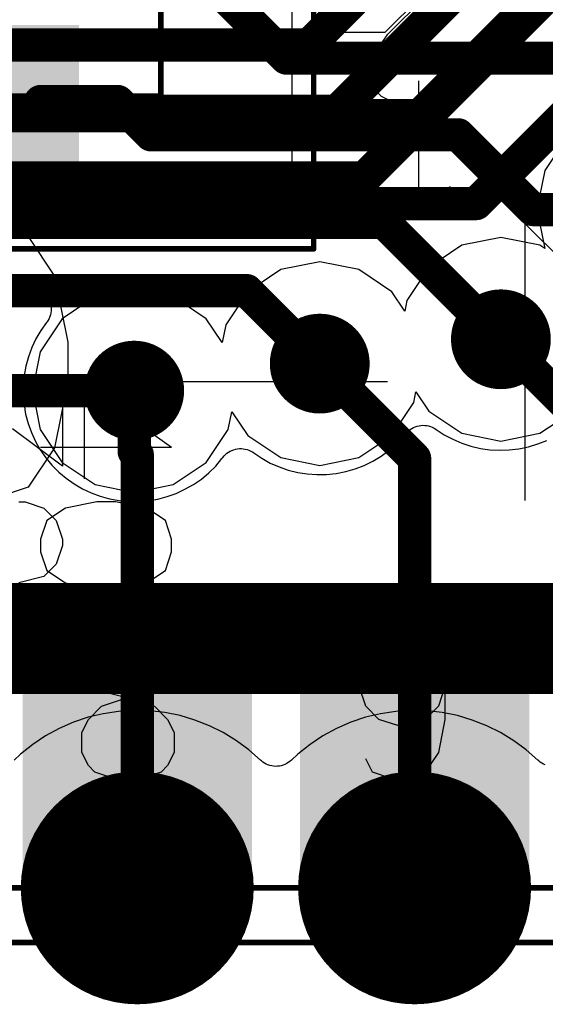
# Model space of a CAD drawing. Header units: millimetres. Extents: x 0 to 559, y 0 to 433.
# Tile 14 of 65: x 92.81 to 95.21, y 89.18 to 93.69. Entities that reach past the tile are written whole.
import ezdxf

# ---------------------------------------------------------------- set-up
doc = ezdxf.new("R2010")
doc.units = ezdxf.units.MM
for name, color, linetype in [('BottomLayer', 5, 'Continuous'), ('BottomOverlay', 54, 'Continuous'), ('BottomPaste', 16, 'Continuous'), ('BottomSolder', 6, 'Continuous'), ('KeepOutLayer', 6, 'Continuous'), ('Mechanical10', 56, 'Continuous'), ('Mechanical12', 56, 'Continuous'), ('Mechanical9', 56, 'Continuous'), ('MidLayer1', 16, 'Continuous'), ('MidLayer2', 76, 'Continuous'), ('MultiLayer', 9, 'Continuous'), ('TopLayer', 1, 'Continuous'), ('TopOverlay', 2, 'Continuous'), ('TopPaste', 8, 'Continuous'), ('TopSolder', 216, 'Continuous'), ('ViaHoleLayer', 16, 'Continuous')]:
    doc.layers.add(name, color=color, linetype=linetype)

# ---------------------------------------------------------------- blocks, each defined once
blk = doc.blocks.new('NCS36510_98')
at = {"layer": 'Mechanical10', "const_width": 0.0254}
for points in [[(-2.8001, 2.1999), (-2.8001, -2.8001)], [(-2.8001, -2.8001), (2.8001, -2.8001)]]:
    blk.add_lwpolyline(points, dxfattribs=at)
at = {"layer": 'Mechanical10', "const_width": 0.0127}
blk.add_lwpolyline([(-2.8064, -2.8001, 1), (-2.7937, -2.8001, 1)], format="xyb", close=True, dxfattribs=at)
blk.add_lwpolyline([(-2.8064, -2.8001, 1), (-2.7937, -2.8001, 1)], format="xyb", close=True, dxfattribs=at)
at = {"layer": 'Mechanical12'}
for p, q in [((-3.4, -3.4), (-3.4, 3.4)), ((3.4, -3.4), (-3.4, -3.4))]:
    blk.add_line(p, q, dxfattribs=at)
at = {"layer": 'Mechanical9'}
for p, q in [((-5.0018, -2.2642), (-5.0304, -2.1499)), ((-4.6591, -2.1499), (-4.6591, -2.1785)), ((-4.4963, -2.3499), (-4.3249, -2.1214)), ((-4.6591, -2.1785), (-4.6876, -2.2642)), ((-4.8876, -2.2499), (-4.9733, -2.2785)), ((-4.8305, -2.2499), (-4.8876, -2.2499)), ((-4.7448, -2.2785), (-4.8305, -2.2499)), ((-4.4106, -2.8498), (-4.4106, -2.2499)), ((-4.9733, -2.2785), (-5.0304, -2.3642)), ((-4.9447, -2.3213), (-5.0018, -2.2642)), ((-4.6876, -2.2642), (-4.7448, -2.3213)), ((-4.6876, -2.3642), (-4.7448, -2.2785)), ((-4.859, -2.3499), (-4.9447, -2.3213)), ((-4.7448, -2.3213), (-4.8305, -2.3499)), ((-5.0304, -2.3642), (-5.059, -2.507)), ((-4.8305, -2.3499), (-4.859, -2.3499)), ((-4.6591, -2.507), (-4.6876, -2.3642)), ((-4.1821, -2.3499), (-4.4963, -2.3499)), ((-4.125, -2.4499), (-4.5534, -2.4499)), ((-4.4106, -2.8498), (-4.125, -2.4499)), ((-5.059, -2.507), (-5.059, -2.5927)), ((-4.6591, -2.5927), (-4.6591, -2.507)), ((-5.059, -2.5927), (-5.0304, -2.7355)), ((-4.6876, -2.7355), (-4.6591, -2.5927)), ((-5.0304, -2.7355), (-4.9733, -2.8212)), ((-4.7448, -2.8212), (-4.6876, -2.7355)), ((-4.9733, -2.8212), (-4.8876, -2.8498)), ((-4.8305, -2.8498), (-4.7448, -2.8212)), ((-4.8876, -2.8498), (-4.8305, -2.8498)), ((-2.8013, -3.8108), (-2.7727, -3.7822)), ((-2.7727, -3.7822), (-2.7156, -3.7536)), ((-2.7156, -3.7536), (-2.6585, -3.7536)), ((-2.6585, -3.7536), (-2.6013, -3.7822)), ((-2.6013, -3.7822), (-2.5156, -3.8393)), ((-2.8298, -3.8679), (-2.8013, -3.8108)), ((-2.8298, -3.9821), (-2.8298, -3.8679)), ((-2.5156, -3.8393), (-2.23, -4.125)), ((-3.244, -4.0678), (-3.3297, -3.9821)), ((-3.3297, -3.9821), (-2.7299, -3.9821)), ((-2.8013, -4.0393), (-2.8298, -3.9821)), ((-2.7727, -4.0678), (-2.8013, -4.0393)), ((-3.2155, -4.125), (-3.244, -4.0678)), ((-2.7156, -4.0964), (-2.7727, -4.0678)), ((-2.687, -4.0964), (-2.7156, -4.0964))]:
    blk.add_line(p, q, dxfattribs=at)
at = {"layer": 'TopLayer'}
blk.add_solid([(-3.15, -2.0999), (-3.15, -2.3999), (-2.5, -2.0999), (-2.5, -2.3999)], dxfattribs=at)
at = {"layer": 'TopOverlay', "const_width": 0.0254}
for points in [[(-3.5001, 2.5999), (-3.5001, -3.5001)], [(-3.5001, -3.5001), (3.5001, -3.5001)]]:
    blk.add_lwpolyline(points, dxfattribs=at)
at = {"layer": 'TopOverlay', "const_width": 0.0127}
blk.add_lwpolyline([(-3.5065, -3.5001, 1), (-3.4938, -3.5001, 1)], format="xyb", close=True, dxfattribs=at)
blk.add_lwpolyline([(-3.5065, -3.5001, 1), (-3.4938, -3.5001, 1)], format="xyb", close=True, dxfattribs=at)
at = {"layer": 'TopPaste'}
blk.add_solid([(-3.15, -2.0999), (-3.15, -2.3999), (-2.5, -2.0999), (-2.5, -2.3999)], dxfattribs=at)
at = {"layer": 'TopSolder'}
blk.add_solid([(-3.1754, -2.0745), (-3.1754, -2.4253), (-2.4746, -2.0745), (-2.4746, -2.4253)], dxfattribs=at)
blk = doc.blocks.new('11X1MM_BOT_PAD_1_TO_11_SMD_100')
at = {"layer": 'BottomLayer'}
for points in [[(2.04, -0.5), (3.04, -0.5), (2.04, 0.5), (3.04, 0.5)], [(3.31, -0.5), (4.31, -0.5), (3.31, 0.5), (4.31, 0.5)]]:
    blk.add_solid(points, dxfattribs=at)
at = {"layer": 'BottomPaste'}
for points in [[(2.04, -0.5), (3.04, -0.5), (2.04, 0.5), (3.04, 0.5)], [(3.31, -0.5), (4.31, -0.5), (3.31, 0.5), (4.31, 0.5)]]:
    blk.add_solid(points, dxfattribs=at)
at = {"layer": 'BottomSolder'}
for points in [[(2.0146, -0.5254), (3.0654, -0.5254), (2.0146, 0.5254), (3.0654, 0.5254)], [(3.2846, -0.5254), (4.3354, -0.5254), (3.2846, 0.5254), (4.3354, 0.5254)]]:
    blk.add_solid(points, dxfattribs=at)
at = {"layer": 'Mechanical12', "const_width": 0.0254}
for points in [[(-7.1001, 0.7501), (7.1001, 0.7501)], [(-7.1001, -0.7501), (7.1001, -0.7501)]]:
    blk.add_lwpolyline(points, dxfattribs=at)
at = {"layer": 'Mechanical9'}
for p, q in [((2.4372, 0.6349), (2.3465, 0.6046)), ((2.5581, 0.6349), (2.4372, 0.6349)), ((2.6488, 0.6046), (2.5581, 0.6349)), ((3.6467, 0.6046), (3.7374, 0.6349)), ((3.7374, 0.6349), (3.7676, 0.6349)), ((3.7676, 0.6349), (3.8583, 0.6046)), ((2.3465, 0.6046), (2.3162, 0.5442)), ((2.679, 0.5442), (2.6488, 0.6046)), ((3.5862, 0.5442), (3.6467, 0.6046)), ((3.8583, 0.6046), (3.9188, 0.5442)), ((2.3162, 0.5442), (2.3162, 0.4837)), ((2.679, 0.4837), (2.679, 0.5442)), ((3.556, 0.4535), (3.5862, 0.5442)), ((3.9188, 0.5442), (3.949, 0.4232)), ((2.3162, 0.4837), (2.3465, 0.4232)), ((2.6488, 0.4232), (2.679, 0.4837)), ((3.556, 0.4232), (3.556, 0.4535)), ((2.3465, 0.4232), (2.4069, 0.393)), ((2.5883, 0.393), (2.6488, 0.4232)), ((3.5862, 0.3325), (3.556, 0.4232)), ((3.949, 0.4232), (3.9188, 0.3325)), ((3.949, 0.4232), (3.949, 0.2721)), ((2.3767, 0.3325), (2.4674, 0.3628)), ((2.4069, 0.393), (2.5279, 0.3628)), ((2.4674, 0.3628), (2.5883, 0.393)), ((2.5279, 0.3628), (2.6185, 0.3325)), ((2.3162, 0.2721), (2.3767, 0.3325)), ((2.6185, 0.3325), (2.679, 0.2721)), ((3.6467, 0.2721), (3.5862, 0.3325)), ((3.9188, 0.3325), (3.8583, 0.2721)), ((2.286, 0.2116), (2.3162, 0.2721)), ((2.679, 0.2721), (2.7092, 0.2116)), ((3.7374, 0.2419), (3.6467, 0.2721)), ((3.8583, 0.2721), (3.7676, 0.2419)), ((3.949, 0.2721), (3.9188, 0.1209)), ((3.7676, 0.2419), (3.7374, 0.2419)), ((2.286, 0.1209), (2.286, 0.2116)), ((2.7092, 0.2116), (2.7092, 0.1209)), ((2.3162, 0.0605), (2.286, 0.1209)), ((2.7092, 0.1209), (2.679, 0.0605)), ((3.6165, 0.0302), (3.5862, 0.0907)), ((3.9188, 0.1209), (3.8583, 0.0302)), ((2.3465, 0.0302), (2.3162, 0.0605)), ((2.679, 0.0605), (2.6488, 0.0302)), ((2.4372, 0), (2.3465, 0.0302)), ((2.5581, 0), (2.4372, 0)), ((2.6488, 0.0302), (2.5581, 0)), ((3.7072, 0), (3.6165, 0.0302)), ((3.7676, 0), (3.7072, 0)), ((3.8583, 0.0302), (3.7676, 0))]:
    blk.add_line(p, q, dxfattribs=at)

msp = doc.modelspace()

# ---------------------------------------------------------------- linework, layer by layer
at = {"layer": 'BottomLayer', "const_width": 0.1524}
for points in [[(94.1324, 93.5736), (95.3008, 94.742)], [(94.2589, 93.2688), (95.6056, 94.6155)], [(94.3854, 92.964), (95.9104, 94.489)], [(88.5695, 93.5736), (94.1324, 93.5736)], [(88.4431, 93.2688), (94.2589, 93.2688)], [(88.3166, 92.964), (94.3854, 92.964)], [(95.0102, 92.2246), (95.885, 91.3498)], [(94.1807, 92.1131), (94.615, 91.6788)], [(93.331, 91.71), (93.331, 91.9894)], [(93.331, 91.71), (93.345, 91.696)], [(93.345, 90.2109), (93.345, 91.696)], [(94.615, 90.2109), (94.615, 91.6788)], [(93.345, 89.7108), (93.345, 90.2109)], [(94.615, 89.7108), (94.615, 90.2109)]]:
    msp.add_lwpolyline(points, dxfattribs=at)
at = {"layer": 'BottomLayer'}
for points, const_width in [([(94.0943, 93.5736, 1), (94.1705, 93.5736, 1)], 0.0762), ([(94.0943, 93.5736, 1), (94.1705, 93.5736, 1)], 0.0762), ([(94.2208, 93.2688, 1), (94.297, 93.2688, 1)], 0.0762), ([(94.2208, 93.2688, 1), (94.297, 93.2688, 1)], 0.0762), ([(94.3473, 92.964, 1), (94.4235, 92.964, 1)], 0.0762), ([(94.3473, 92.964, 1), (94.4235, 92.964, 1)], 0.0762), ([(94.9086, 92.2246, 1), (95.1118, 92.2246, 1)], 0.2032), ([(94.0791, 92.1131, 1), (94.2823, 92.1131, 1)], 0.2032), ([(94.9721, 92.2246, 1), (95.0483, 92.2246, 1)], 0.0762), ([(93.2294, 91.9894, 1), (93.4326, 91.9894, 1)], 0.2032), ([(94.1426, 92.1131, 1), (94.2188, 92.1131, 1)], 0.0762), ([(93.2929, 91.9894, 1), (93.3691, 91.9894, 1)], 0.0762), ([(93.2929, 91.71, 1), (93.3691, 91.71, 1)], 0.0762), ([(93.2929, 91.71, 1), (93.3691, 91.71, 1)], 0.0762), ([(93.3069, 91.696, 1), (93.3831, 91.696, 1)], 0.0762), ([(93.3069, 91.696, 1), (93.3831, 91.696, 1)], 0.0762), ([(94.5769, 91.6788, 1), (94.6531, 91.6788, 1)], 0.0762), ([(94.5769, 91.6788, 1), (94.6531, 91.6788, 1)], 0.0762), ([(93.3069, 90.2109, 1), (93.3831, 90.2109, 1)], 0.0762), ([(93.3069, 90.2109, 1), (93.3831, 90.2109, 1)], 0.0762), ([(94.5769, 90.2109, 1), (94.6531, 90.2109, 1)], 0.0762), ([(94.5769, 90.2109, 1), (94.6531, 90.2109, 1)], 0.0762), ([(93.091, 89.7108, 1), (93.599, 89.7108, 1)], 0.508), ([(94.361, 89.7108, 1), (94.869, 89.7108, 1)], 0.508), ([(93.3069, 89.7108, 1), (93.3831, 89.7108, 1)], 0.0762), ([(94.5769, 89.7108, 1), (94.6531, 89.7108, 1)], 0.0762)]:
    msp.add_lwpolyline(points, format="xyb", close=True, dxfattribs=dict(at, const_width=const_width))
at = {"layer": 'BottomOverlay'}
for p, q in [((92.6645, 92.7557), (92.8459, 92.6952)), ((95.3007, 92.5743), (95.1193, 92.7557)), ((95.1193, 92.7557), (95.1193, 91.486)), ((92.8459, 92.6952), (92.9668, 92.5138)), ((92.9668, 92.5138), (93.0273, 92.2115)), ((93.0273, 92.2115), (93.0273, 92.0301)), ((93.0273, 92.0301), (92.9668, 91.7278)), ((94.4905, 92.0301), (93.4022, 92.0301)), ((92.9668, 91.7278), (92.8459, 91.5464)), ((92.8459, 91.5464), (92.6645, 91.486))]:
    msp.add_line(p, q, dxfattribs=at)
at = {"layer": 'BottomSolder'}
for points, const_width in [([(94.8959, 92.2246, 1), (95.1245, 92.2246, 1)], 0.2286), ([(94.0664, 92.1131, 1), (94.295, 92.1131, 1)], 0.2286), ([(93.2167, 91.9894, 1), (93.4453, 91.9894, 1)], 0.2286), ([(93.0783, 89.7108, 1), (93.6117, 89.7108, 1)], 0.5334), ([(94.3483, 89.7108, 1), (94.8817, 89.7108, 1)], 0.5334)]:
    msp.add_lwpolyline(points, format="xyb", close=True, dxfattribs=dict(at, const_width=const_width))
at = {"layer": 'KeepOutLayer', "const_width": 0.0254}
msp.add_lwpolyline([(72.6181, 89.7108), (99.2604, 89.7108)], dxfattribs=at)
at = {"layer": 'MidLayer1'}
for p, q in [((95.312, 93.1486), (95.211, 92.9974)), ((95.211, 92.9974), (95.1755, 92.819)), ((95.1755, 92.819), (95.211, 92.6406)), ((95.0102, 92.6908), (94.8318, 92.6553)), ((95.1886, 92.6553), (95.0102, 92.6908)), ((94.8318, 92.6553), (94.6806, 92.5542)), ((95.2113, 92.6401), (95.1886, 92.6553)), ((95.211, 92.6406), (95.2113, 92.6401)), ((94.0023, 92.5438), (93.851, 92.4427)), ((94.1807, 92.5793), (94.0023, 92.5438)), ((94.359, 92.5438), (94.1807, 92.5793)), ((94.5103, 92.4427), (94.359, 92.5438)), ((94.6806, 92.5542), (94.5796, 92.403)), ((93.331, 92.4556), (93.1526, 92.4201)), ((93.5094, 92.4201), (93.331, 92.4556)), ((93.1526, 92.4201), (93.0014, 92.319)), ((93.6607, 92.319), (93.5094, 92.4201)), ((93.851, 92.4427), (93.75, 92.2915)), ((94.5697, 92.3537), (94.5103, 92.4427)), ((94.5796, 92.403), (94.5697, 92.3537)), ((93.0014, 92.319), (92.9004, 92.1678)), ((93.7337, 92.2097), (93.6607, 92.319)), ((93.75, 92.2915), (93.7337, 92.2097)), ((92.9004, 92.1678), (92.8649, 91.9894)), ((92.8649, 91.9894), (92.9004, 91.811)), ((94.6113, 91.9347), (94.6211, 91.984)), ((94.6211, 91.984), (94.6806, 91.895)), ((94.5103, 91.7835), (94.6113, 91.9347)), ((93.7617, 91.811), (93.778, 91.8928)), ((93.778, 91.8928), (93.851, 91.7835)), ((94.6806, 91.895), (94.8318, 91.7939)), ((95.1886, 91.7939), (95.3398, 91.895)), ((92.9004, 91.811), (93.0014, 91.6598)), ((93.6607, 91.6598), (93.7617, 91.811)), ((93.851, 91.7835), (94.0023, 91.6824)), ((94.359, 91.6824), (94.5103, 91.7835)), ((94.8318, 91.7939), (95.0102, 91.7584)), ((95.0102, 91.7584), (95.1886, 91.7939)), ((94.0023, 91.6824), (94.1807, 91.6469)), ((94.1807, 91.6469), (94.359, 91.6824)), ((93.0014, 91.6598), (93.1526, 91.5587)), ((93.5094, 91.5587), (93.6607, 91.6598)), ((93.1526, 91.5587), (93.331, 91.5232)), ((93.331, 91.5232), (93.5094, 91.5587)), ((93.1891, 90.509), (93.1201, 90.4924)), ((93.2593, 90.5195), (93.1891, 90.509)), ((93.3301, 90.5239), (93.2593, 90.5195)), ((93.401, 90.5221), (93.3301, 90.5239)), ((93.4715, 90.5142), (93.401, 90.5221)), ((93.5411, 90.5001), (93.4715, 90.5142)), ((94.4591, 90.509), (94.3901, 90.4924)), ((94.5293, 90.5195), (94.4591, 90.509)), ((94.6001, 90.5239), (94.5293, 90.5195)), ((94.671, 90.5221), (94.6001, 90.5239)), ((94.7415, 90.5142), (94.671, 90.5221)), ((94.8111, 90.5001), (94.7415, 90.5142)), ((93.0529, 90.4698), (92.9878, 90.4414)), ((93.1201, 90.4924), (93.0529, 90.4698)), ((93.6091, 90.48), (93.5411, 90.5001)), ((93.6751, 90.4541), (93.6091, 90.48)), ((94.3229, 90.4698), (94.2578, 90.4414)), ((94.3901, 90.4924), (94.3229, 90.4698)), ((94.8791, 90.48), (94.8111, 90.5001)), ((94.9451, 90.4541), (94.8791, 90.48)), ((92.9878, 90.4414), (92.9255, 90.4075)), ((93.7387, 90.4225), (93.6751, 90.4541)), ((93.7992, 90.3854), (93.7387, 90.4225)), ((94.2578, 90.4414), (94.1955, 90.4075)), ((95.0087, 90.4225), (94.9451, 90.4541)), ((95.0692, 90.3854), (95.0087, 90.4225)), ((92.9255, 90.4075), (92.8664, 90.3683)), ((93.8563, 90.3433), (93.7992, 90.3854)), ((94.1955, 90.4075), (94.1364, 90.3683)), ((95.1263, 90.3433), (95.0692, 90.3854)), ((92.8109, 90.3241), (92.7806, 90.2962)), ((92.8664, 90.3683), (92.8109, 90.3241)), ((93.9095, 90.2963), (93.8563, 90.3433)), ((94.0809, 90.3241), (94.0506, 90.2962)), ((94.1364, 90.3683), (94.0809, 90.3241)), ((95.1795, 90.2963), (95.1263, 90.3433)), ((93.9094, 90.2962), (93.9095, 90.2963)), ((93.9133, 90.2927), (93.9094, 90.2962)), ((93.9203, 90.2872), (93.9133, 90.2927)), ((93.9277, 90.2823), (93.9203, 90.2872)), ((93.9354, 90.2781), (93.9277, 90.2823)), ((94.0292, 90.2805), (94.0213, 90.2766)), ((94.0368, 90.2851), (94.0292, 90.2805)), ((94.0439, 90.2904), (94.0368, 90.2851)), ((94.0506, 90.2963), (94.0439, 90.2904)), ((94.0506, 90.2962), (94.0506, 90.2963)), ((95.1794, 90.2962), (95.1795, 90.2963)), ((95.1833, 90.2927), (95.1794, 90.2962)), ((95.1903, 90.2872), (95.1833, 90.2927)), ((95.1977, 90.2823), (95.1903, 90.2872)), ((95.2054, 90.2781), (95.1977, 90.2823)), ((93.9436, 90.2745), (93.9354, 90.2781)), ((93.952, 90.2717), (93.9436, 90.2745)), ((93.9606, 90.2697), (93.952, 90.2717)), ((93.9694, 90.2683), (93.9606, 90.2697)), ((93.9782, 90.2678), (93.9694, 90.2683)), ((93.9871, 90.268), (93.9782, 90.2678)), ((93.9959, 90.269), (93.9871, 90.268)), ((94.0046, 90.2708), (93.9959, 90.269)), ((94.0131, 90.2733), (94.0046, 90.2708)), ((94.0213, 90.2766), (94.0131, 90.2733)), ((95.2136, 90.2745), (95.2054, 90.2781))]:
    msp.add_line(p, q, dxfattribs=at)
for points, const_width in [([(94.9086, 92.2246, 1), (95.1118, 92.2246, 1)], 0.2032), ([(94.0791, 92.1131, 1), (94.2823, 92.1131, 1)], 0.2032), ([(93.2294, 91.9894, 1), (93.4326, 91.9894, 1)], 0.2032), ([(93.091, 89.7108, 1), (93.599, 89.7108, 1)], 0.508), ([(94.361, 89.7108, 1), (94.869, 89.7108, 1)], 0.508)]:
    msp.add_lwpolyline(points, format="xyb", close=True, dxfattribs=dict(at, const_width=const_width))
at = {"layer": 'MidLayer2'}
for p, q in [((95.3003, 94.4514), (94.4791, 93.63)), ((94.4791, 93.63), (87.9091, 93.63)), ((89.169, 92.4651), (92.8489, 92.4651)), ((92.8489, 92.4651), (92.8578, 92.4648)), ((92.8578, 92.4648), (92.8666, 92.4636)), ((92.8666, 92.4636), (92.8752, 92.4617)), ((92.8752, 92.4617), (92.8837, 92.459)), ((92.8837, 92.459), (92.8919, 92.4556)), ((92.8919, 92.4556), (92.8997, 92.4515)), ((92.8997, 92.4515), (92.9072, 92.4468)), ((92.9072, 92.4468), (92.9142, 92.4414)), ((92.9142, 92.4414), (92.9208, 92.4354)), ((92.9208, 92.4354), (92.9268, 92.4289)), ((92.9268, 92.4289), (92.9322, 92.4218)), ((92.9322, 92.4218), (92.9369, 92.4143)), ((92.9369, 92.4143), (92.941, 92.4065)), ((92.941, 92.4065), (92.9444, 92.3983)), ((92.9444, 92.3983), (92.9471, 92.3898)), ((92.9471, 92.3898), (92.949, 92.3812)), ((92.949, 92.3812), (92.9502, 92.3724)), ((92.9502, 92.3547), (92.949, 92.3459)), ((92.9502, 92.3724), (92.9505, 92.3635)), ((92.9505, 92.3635), (92.9502, 92.3547)), ((92.9369, 92.3127), (92.9322, 92.3053)), ((92.941, 92.3206), (92.9369, 92.3127)), ((92.9444, 92.3288), (92.941, 92.3206)), ((92.9471, 92.3372), (92.9444, 92.3288)), ((92.949, 92.3459), (92.9471, 92.3372)), ((92.9036, 92.2648), (92.8812, 92.2265)), ((92.9292, 92.301), (92.9036, 92.2648)), ((92.9322, 92.3053), (92.9292, 92.3011)), ((92.9292, 92.3011), (92.9292, 92.301)), ((92.8812, 92.2265), (92.8622, 92.1864)), ((92.8622, 92.1864), (92.8469, 92.1448)), ((92.8469, 92.1448), (92.8352, 92.102)), ((92.8352, 92.102), (92.8272, 92.0584)), ((92.8272, 92.0584), (92.8231, 92.0142)), ((92.8231, 92.0142), (92.8229, 91.9699)), ((92.8229, 91.9699), (92.8265, 91.9256)), ((92.8265, 91.9256), (92.834, 91.8819)), ((92.834, 91.8819), (92.8453, 91.839)), ((92.8453, 91.839), (92.8602, 91.7972)), ((94.5949, 91.811), (94.6023, 91.8159)), ((94.6023, 91.8159), (94.6101, 91.8201)), ((94.6101, 91.8201), (94.6182, 91.8237)), ((94.6182, 91.8237), (94.6266, 91.8265)), ((94.6266, 91.8265), (94.6353, 91.8285)), ((94.6353, 91.8285), (94.644, 91.8298)), ((94.644, 91.8298), (94.6529, 91.8304)), ((94.6529, 91.8304), (94.6617, 91.8301)), ((94.6617, 91.8301), (94.6705, 91.8291)), ((94.6705, 91.8291), (94.6792, 91.8274)), ((94.6792, 91.8274), (94.6877, 91.8249)), ((94.6877, 91.8249), (94.696, 91.8216)), ((94.696, 91.8216), (94.7039, 91.8176)), ((94.7039, 91.8176), (94.7115, 91.813)), ((94.7115, 91.813), (94.7138, 91.8113)), ((92.8602, 91.7972), (92.8788, 91.7569)), ((94.5311, 91.7447), (94.5619, 91.7766)), ((94.5619, 91.7766), (94.5756, 91.7928)), ((94.5756, 91.7928), (94.5757, 91.7928)), ((94.5757, 91.7928), (94.5816, 91.7994)), ((94.5816, 91.7994), (94.588, 91.8055)), ((94.588, 91.8055), (94.5949, 91.811)), ((94.7138, 91.8113), (94.7138, 91.8114)), ((94.7138, 91.8114), (94.751, 91.7871)), ((94.751, 91.7871), (94.7901, 91.7662)), ((92.8788, 91.7569), (92.9007, 91.7184)), ((93.7955, 91.7211), (93.8042, 91.7227)), ((93.8042, 91.7227), (93.813, 91.7236)), ((93.813, 91.7236), (93.8219, 91.7237)), ((93.8219, 91.7237), (93.8307, 91.7229)), ((93.8307, 91.7229), (93.8394, 91.7215)), ((94.4977, 91.7155), (94.5311, 91.7447)), ((94.7901, 91.7662), (94.8309, 91.7488)), ((94.8309, 91.7488), (94.873, 91.735)), ((94.873, 91.735), (94.9162, 91.7249)), ((94.9162, 91.7249), (94.9602, 91.7186)), ((95.0488, 91.7176), (95.0928, 91.7229)), ((95.0928, 91.7229), (95.1362, 91.732)), ((95.1362, 91.732), (95.1787, 91.7448)), ((95.1787, 91.7448), (95.2199, 91.7613)), ((92.9007, 91.7184), (92.926, 91.6819)), ((92.926, 91.6819), (92.9543, 91.6478)), ((93.7042, 91.6439), (93.7328, 91.6778)), ((93.7328, 91.6778), (93.7372, 91.6833)), ((93.7371, 91.6834), (93.7428, 91.6902)), ((93.7372, 91.6833), (93.7371, 91.6834)), ((93.7428, 91.6902), (93.749, 91.6965)), ((93.749, 91.6965), (93.7557, 91.7023)), ((93.7557, 91.7023), (93.763, 91.7074)), ((93.763, 91.7074), (93.7706, 91.7119)), ((93.7706, 91.7119), (93.7786, 91.7157)), ((93.7786, 91.7157), (93.7869, 91.7188)), ((93.7869, 91.7188), (93.7955, 91.7211)), ((93.8394, 91.7215), (93.848, 91.7192)), ((93.848, 91.7192), (93.8564, 91.7163)), ((93.8564, 91.7163), (93.8644, 91.7126)), ((93.8644, 91.7126), (93.8721, 91.7082)), ((93.8721, 91.7082), (93.8787, 91.7039)), ((93.8787, 91.7039), (93.8787, 91.704)), ((93.8787, 91.704), (93.9155, 91.6792)), ((93.9155, 91.6792), (93.9543, 91.6577)), ((94.4238, 91.6665), (94.4618, 91.6894)), ((94.4618, 91.6894), (94.4977, 91.7155)), ((94.9602, 91.7186), (95.0044, 91.7161)), ((95.0044, 91.7161), (95.0488, 91.7176)), ((92.9543, 91.6478), (92.9855, 91.6163)), ((93.6726, 91.6127), (93.7042, 91.6439)), ((93.9543, 91.6577), (93.9949, 91.6397)), ((93.9949, 91.6397), (94.0368, 91.6254)), ((94.3426, 91.6311), (94.384, 91.647)), ((94.384, 91.647), (94.4238, 91.6665)), ((92.9855, 91.6163), (93.0194, 91.5876)), ((93.0194, 91.5876), (93.0556, 91.562)), ((93.6385, 91.5844), (93.6726, 91.6127)), ((94.0368, 91.6254), (94.0799, 91.6147)), ((94.0799, 91.6147), (94.1237, 91.6078)), ((94.1237, 91.6078), (94.168, 91.6047)), ((94.168, 91.6047), (94.2123, 91.6056)), ((94.2123, 91.6056), (94.2564, 91.6103)), ((94.2564, 91.6103), (94.3, 91.6188)), ((94.3, 91.6188), (94.3426, 91.6311)), ((93.0556, 91.562), (93.0939, 91.5396)), ((93.5635, 91.5371), (93.602, 91.5591)), ((93.602, 91.5591), (93.6385, 91.5844)), ((93.0939, 91.5396), (93.134, 91.5206)), ((93.134, 91.5206), (93.1756, 91.5052)), ((93.1756, 91.5052), (93.2184, 91.4935)), ((93.4385, 91.4924), (93.4814, 91.5036)), ((93.4814, 91.5036), (93.5232, 91.5186)), ((93.5232, 91.5186), (93.5635, 91.5371)), ((93.2184, 91.4935), (93.262, 91.4856)), ((93.262, 91.4856), (93.3062, 91.4815)), ((93.3062, 91.4815), (93.3506, 91.4813)), ((93.3506, 91.4813), (93.3948, 91.4849)), ((93.3948, 91.4849), (93.4385, 91.4924)), ((93.1891, 90.509), (93.1201, 90.4924)), ((93.2593, 90.5195), (93.1891, 90.509)), ((93.3301, 90.5239), (93.2593, 90.5195)), ((93.401, 90.5221), (93.3301, 90.5239)), ((93.4715, 90.5142), (93.401, 90.5221)), ((93.5411, 90.5001), (93.4715, 90.5142)), ((94.4591, 90.509), (94.3901, 90.4924)), ((94.5293, 90.5195), (94.4591, 90.509)), ((94.6001, 90.5239), (94.5293, 90.5195)), ((94.671, 90.5221), (94.6001, 90.5239)), ((94.7415, 90.5142), (94.671, 90.5221)), ((94.8111, 90.5001), (94.7415, 90.5142)), ((93.0529, 90.4698), (92.9878, 90.4414)), ((93.1201, 90.4924), (93.0529, 90.4698)), ((93.6091, 90.48), (93.5411, 90.5001)), ((93.6751, 90.4541), (93.6091, 90.48)), ((94.3229, 90.4698), (94.2578, 90.4414)), ((94.3901, 90.4924), (94.3229, 90.4698)), ((94.8791, 90.48), (94.8111, 90.5001)), ((94.9451, 90.4541), (94.8791, 90.48)), ((92.9878, 90.4414), (92.9255, 90.4075)), ((93.7387, 90.4225), (93.6751, 90.4541)), ((93.7992, 90.3854), (93.7387, 90.4225)), ((94.2578, 90.4414), (94.1955, 90.4075)), ((95.0087, 90.4225), (94.9451, 90.4541)), ((95.0692, 90.3854), (95.0087, 90.4225)), ((92.9255, 90.4075), (92.8664, 90.3683)), ((93.8563, 90.3433), (93.7992, 90.3854)), ((94.1955, 90.4075), (94.1364, 90.3683)), ((95.1263, 90.3433), (95.0692, 90.3854)), ((92.8109, 90.3241), (92.7806, 90.2962)), ((92.8664, 90.3683), (92.8109, 90.3241)), ((93.9095, 90.2963), (93.8563, 90.3433)), ((94.0809, 90.3241), (94.0506, 90.2962)), ((94.1364, 90.3683), (94.0809, 90.3241)), ((95.1795, 90.2963), (95.1263, 90.3433)), ((93.9094, 90.2962), (93.9095, 90.2963)), ((93.9133, 90.2927), (93.9094, 90.2962)), ((93.9203, 90.2872), (93.9133, 90.2927)), ((93.9277, 90.2823), (93.9203, 90.2872)), ((93.9354, 90.2781), (93.9277, 90.2823)), ((94.0292, 90.2805), (94.0213, 90.2766)), ((94.0368, 90.2851), (94.0292, 90.2805)), ((94.0439, 90.2904), (94.0368, 90.2851)), ((94.0506, 90.2963), (94.0439, 90.2904)), ((94.0506, 90.2962), (94.0506, 90.2963)), ((95.1794, 90.2962), (95.1795, 90.2963)), ((95.1833, 90.2927), (95.1794, 90.2962)), ((95.1903, 90.2872), (95.1833, 90.2927)), ((95.1977, 90.2823), (95.1903, 90.2872)), ((95.2054, 90.2781), (95.1977, 90.2823)), ((93.9436, 90.2745), (93.9354, 90.2781)), ((93.952, 90.2717), (93.9436, 90.2745)), ((93.9606, 90.2697), (93.952, 90.2717)), ((93.9694, 90.2683), (93.9606, 90.2697)), ((93.9782, 90.2678), (93.9694, 90.2683)), ((93.9871, 90.268), (93.9782, 90.2678)), ((93.9959, 90.269), (93.9871, 90.268)), ((94.0046, 90.2708), (93.9959, 90.269)), ((94.0131, 90.2733), (94.0046, 90.2708)), ((94.0213, 90.2766), (94.0131, 90.2733)), ((95.2136, 90.2745), (95.2054, 90.2781))]:
    msp.add_line(p, q, dxfattribs=at)
at = {"layer": 'MidLayer2', "const_width": 0.1524}
for points in [[(94.6371, 93.2487), (95.6818, 94.2934)], [(94.8967, 92.8464), (95.8261, 93.7758)], [(88.0671, 93.2487), (94.6371, 93.2487)], [(88.5601, 92.8464), (94.8967, 92.8464)]]:
    msp.add_lwpolyline(points, dxfattribs=at)
at = {"layer": 'MidLayer2'}
for points, const_width in [([(94.599, 93.2487, 1), (94.6752, 93.2487, 1)], 0.0762), ([(94.599, 93.2487, 1), (94.6752, 93.2487, 1)], 0.0762), ([(94.8586, 92.8464, 1), (94.9348, 92.8464, 1)], 0.0762), ([(94.8586, 92.8464, 1), (94.9348, 92.8464, 1)], 0.0762), ([(94.9086, 92.2246, 1), (95.1118, 92.2246, 1)], 0.2032), ([(94.0791, 92.1131, 1), (94.2823, 92.1131, 1)], 0.2032), ([(93.2294, 91.9894, 1), (93.4326, 91.9894, 1)], 0.2032), ([(93.091, 89.7108, 1), (93.599, 89.7108, 1)], 0.508), ([(94.361, 89.7108, 1), (94.869, 89.7108, 1)], 0.508)]:
    msp.add_lwpolyline(points, format="xyb", close=True, dxfattribs=dict(at, const_width=const_width))
at = {"layer": 'MultiLayer'}
for points, const_width in [([(94.9086, 92.2246, 1), (95.1118, 92.2246, 1)], 0.2032), ([(94.0791, 92.1131, 1), (94.2823, 92.1131, 1)], 0.2032), ([(93.2294, 91.9894, 1), (93.4326, 91.9894, 1)], 0.2032), ([(93.091, 89.7108, 1), (93.599, 89.7108, 1)], 0.508), ([(94.361, 89.7108, 1), (94.869, 89.7108, 1)], 0.508)]:
    msp.add_lwpolyline(points, format="xyb", close=True, dxfattribs=dict(at, const_width=const_width))
at = {"layer": 'TopLayer'}
for points, const_width in [([(93.6526, 93.8891), (94.0288, 93.5129)], 0.1524), ([(94.0288, 93.5129), (95.7275, 93.5129)], 0.1524), ([(92.9025, 93.314), (93.2558, 93.314)], 0.1524), ([(93.2558, 93.314), (93.4085, 93.1614)], 0.1524), ([(93.4085, 93.1614), (94.8146, 93.1614)], 0.1524), ([(94.8146, 93.1614), (95.157, 92.819)], 0.1524), ([(95.157, 92.819), (95.6417, 92.819)], 0.1524), ([(92.6579, 92.7603), (94.4745, 92.7603)], 0.1524), ([(94.4745, 92.7603), (95.0102, 92.2246)], 0.1524), ([(92.4646, 92.4476), (93.8461, 92.4476)], 0.1524), ([(93.8461, 92.4476), (94.1807, 92.1131)], 0.1524), ([(92.4288, 91.9894), (93.331, 91.9894)], 0.1524), ([(90.885, 90.8538), (98.0757, 90.8538)], 0.508)]:
    msp.add_lwpolyline(points, dxfattribs=dict(at, const_width=const_width))
for points, const_width in [([(93.9907, 93.5129, 1), (94.0669, 93.5129, 1)], 0.0762), ([(93.9907, 93.5129, 1), (94.0669, 93.5129, 1)], 0.0762), ([(92.8644, 93.314, 1), (92.9406, 93.314, 1)], 0.0762), ([(93.2177, 93.314, 1), (93.2939, 93.314, 1)], 0.0762), ([(93.2177, 93.314, 1), (93.2939, 93.314, 1)], 0.0762), ([(93.3704, 93.1614, 1), (93.4466, 93.1614, 1)], 0.0762), ([(93.3704, 93.1614, 1), (93.4466, 93.1614, 1)], 0.0762), ([(94.7765, 93.1614, 1), (94.8527, 93.1614, 1)], 0.0762), ([(94.7765, 93.1614, 1), (94.8527, 93.1614, 1)], 0.0762), ([(95.1189, 92.819, 1), (95.1951, 92.819, 1)], 0.0762), ([(95.1189, 92.819, 1), (95.1951, 92.819, 1)], 0.0762), ([(94.4364, 92.7603, 1), (94.5126, 92.7603, 1)], 0.0762), ([(94.4364, 92.7603, 1), (94.5126, 92.7603, 1)], 0.0762), ([(93.808, 92.4476, 1), (93.8842, 92.4476, 1)], 0.0762), ([(93.808, 92.4476, 1), (93.8842, 92.4476, 1)], 0.0762), ([(94.9086, 92.2246, 1), (95.1118, 92.2246, 1)], 0.2032), ([(94.0791, 92.1131, 1), (94.2823, 92.1131, 1)], 0.2032), ([(94.9721, 92.2246, 1), (95.0483, 92.2246, 1)], 0.0762), ([(93.2294, 91.9894, 1), (93.4326, 91.9894, 1)], 0.2032), ([(94.1426, 92.1131, 1), (94.2188, 92.1131, 1)], 0.0762), ([(93.2929, 91.9894, 1), (93.3691, 91.9894, 1)], 0.0762), ([(93.091, 89.7108, 1), (93.599, 89.7108, 1)], 0.508), ([(94.361, 89.7108, 1), (94.869, 89.7108, 1)], 0.508)]:
    msp.add_lwpolyline(points, format="xyb", close=True, dxfattribs=dict(at, const_width=const_width))
at = {"layer": 'TopSolder'}
for points, const_width in [([(94.8959, 92.2246, 1), (95.1245, 92.2246, 1)], 0.2286), ([(94.0664, 92.1131, 1), (94.295, 92.1131, 1)], 0.2286), ([(93.2167, 91.9894, 1), (93.4453, 91.9894, 1)], 0.2286), ([(93.0783, 89.7108, 1), (93.6117, 89.7108, 1)], 0.5334), ([(94.3483, 89.7108, 1), (94.8817, 89.7108, 1)], 0.5334)]:
    msp.add_lwpolyline(points, format="xyb", close=True, dxfattribs=dict(at, const_width=const_width))
at = {"layer": 'ViaHoleLayer'}
for points, const_width in [([(94.9594, 92.2246, 1), (95.061, 92.2246, 1)], 0.1016), ([(94.1299, 92.1131, 1), (94.2315, 92.1131, 1)], 0.1016), ([(93.2802, 91.9894, 1), (93.3818, 91.9894, 1)], 0.1016), ([(93.218, 89.7108, 1), (93.472, 89.7108, 1)], 0.254), ([(94.488, 89.7108, 1), (94.742, 89.7108, 1)], 0.254)]:
    msp.add_lwpolyline(points, format="xyb", close=True, dxfattribs=dict(at, const_width=const_width))

# ---------------------------------------------------------------- block references
at = {"rotation": 90}
msp.add_blockref('NCS36510_98', (90.6526, 96.139), dxfattribs=at)
msp.add_blockref('11X1MM_BOT_PAD_1_TO_11_SMD_100', (90.805, 90.2109))

doc.saveas('drawing.dxf')
